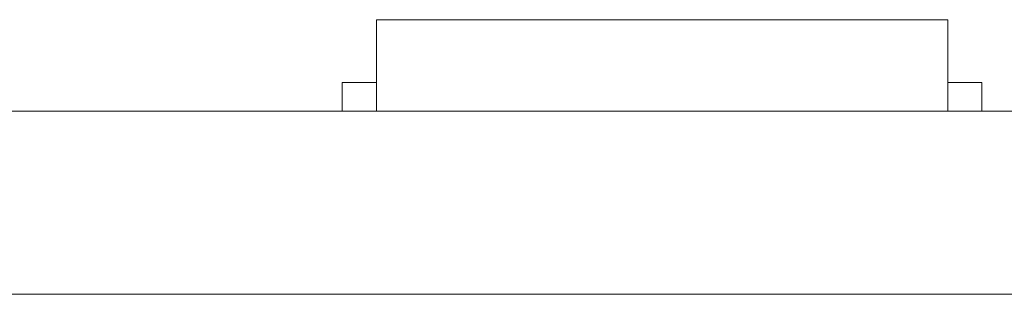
# Model space of a CAD drawing. Header units: inches. Extents: x -36 to 647, y 177 to 609.
# Tile 112 of 256: x 265.87 to 274.49, y 456.47 to 458.87. Entities that reach past the tile are written whole.
import ezdxf

# ---------------------------------------------------------------- set-up
doc = ezdxf.new("R2010")
doc.units = ezdxf.units.IN
doc.header["$MEASUREMENT"] = 0
doc.layers.add('1', color=7, linetype='Continuous')

# ---------------------------------------------------------------- blocks, each defined once
blk = doc.blocks.new('block 2257')
at = {"layer": '1', "color": 155, "lineweight": 18, "true_color": 0x4c7299}
blk.add_lwpolyline([(268.9927, 458.8689), (273.9927, 458.8689)], dxfattribs=at)
blk = doc.blocks.new('block 2258')
at = {"layer": '1', "color": 155, "lineweight": 18, "true_color": 0x4c7299}
blk.add_lwpolyline([(268.6927, 458.3189), (268.9927, 458.3189)], dxfattribs=at)
blk = doc.blocks.new('block 2259')
at = {"layer": '1', "color": 155, "lineweight": 18, "true_color": 0x4c7299}
blk.add_lwpolyline([(274.2927, 458.3189), (273.9927, 458.3189)], dxfattribs=at)
blk = doc.blocks.new('block 2270')
at = {"layer": '1', "color": 155, "lineweight": 18, "true_color": 0x4c7299}
blk.add_lwpolyline([(277.6797, 458.0689), (157.454, 458.0689)], dxfattribs=at)
blk = doc.blocks.new('block 2553')
at = {"layer": '1', "color": 155, "lineweight": 18, "true_color": 0x4c7299}
blk.add_lwpolyline([(268.9927, 458.8689), (268.9927, 458.0689)], dxfattribs=at)
blk = doc.blocks.new('block 2554')
at = {"layer": '1', "color": 155, "lineweight": 18, "true_color": 0x4c7299}
blk.add_lwpolyline([(273.9927, 458.8689), (273.9927, 458.0689)], dxfattribs=at)
blk = doc.blocks.new('block 2555')
at = {"layer": '1', "color": 155, "lineweight": 18, "true_color": 0x4c7299}
blk.add_lwpolyline([(268.6927, 458.3189), (268.6927, 458.0689)], dxfattribs=at)
blk = doc.blocks.new('block 2556')
at = {"layer": '1', "color": 155, "lineweight": 18, "true_color": 0x4c7299}
blk.add_lwpolyline([(274.2927, 458.3189), (274.2927, 458.0689)], dxfattribs=at)
blk = doc.blocks.new('block 2584')
at = {"layer": '1', "color": 155, "lineweight": 18, "true_color": 0x4c7299}
blk.add_lwpolyline([(277.6797, 456.4689), (157.454, 456.4689)], dxfattribs=at)
blk = doc.blocks.new('block 2711')
at = {"layer": '1', "color": 18, "lineweight": 13, "true_color": 0x4c0000}
blk.add_lwpolyline([(146.1153, 458.0689), (266.341, 458.0689)], dxfattribs=at)
blk = doc.blocks.new('block 2712')
at = {"layer": '1', "color": 18, "lineweight": 13, "true_color": 0x4c0000}
blk.add_lwpolyline([(277.6797, 458.0689), (157.454, 458.0689)], dxfattribs=at)
blk = doc.blocks.new('block 2713')
at = {"layer": '1', "color": 18, "lineweight": 13, "true_color": 0x4c0000}
blk.add_lwpolyline([(146.1153, 458.0689), (266.341, 458.0689)], dxfattribs=at)
blk = doc.blocks.new('block 2714')
at = {"layer": '1', "color": 18, "lineweight": 13, "true_color": 0x4c0000}
blk.add_lwpolyline([(277.6797, 458.0689), (157.454, 458.0689)], dxfattribs=at)
blk = doc.blocks.new('block 2747')
at = {"layer": '1', "color": 18, "lineweight": 13, "true_color": 0x4c0000}
blk.add_lwpolyline([(274.1074, 458.0689), (271.0471, 458.0689)], dxfattribs=at)
blk = doc.blocks.new('block 2762')
at = {"layer": '1', "color": 18, "lineweight": 13, "true_color": 0x4c0000}
blk.add_lwpolyline([(274.1074, 458.0689), (271.0471, 458.0689)], dxfattribs=at)
blk = doc.blocks.new('block 2907')
at = {"layer": '1', "color": 18, "lineweight": 13, "true_color": 0x4c0000}
blk.add_lwpolyline([(268.0475, 458.0689), (268.4475, 458.0689)], dxfattribs=at)
blk = doc.blocks.new('block 2908')
at = {"layer": '1', "color": 18, "lineweight": 13, "true_color": 0x4c0000}
blk.add_lwpolyline([(268.0475, 458.0689), (268.4475, 458.0689)], dxfattribs=at)
blk = doc.blocks.new('block 2938')
at = {"layer": '1', "color": 18, "lineweight": 13, "true_color": 0x4c0000}
blk.add_lwpolyline([(274.1074, 458.0689), (271.0471, 458.0689)], dxfattribs=at)
blk = doc.blocks.new('block 2942')
at = {"layer": '1', "color": 18, "lineweight": 13, "true_color": 0x4c0000}
blk.add_lwpolyline([(274.1074, 458.0689), (271.0471, 458.0689)], dxfattribs=at)
blk = doc.blocks.new('block 2945')
at = {"layer": '1', "color": 18, "lineweight": 13, "true_color": 0x4c0000}
blk.add_lwpolyline([(270.841, 458.0689), (277.6797, 458.0689)], dxfattribs=at)
blk = doc.blocks.new('block 2946')
at = {"layer": '1', "color": 18, "lineweight": 13, "true_color": 0x4c0000}
blk.add_lwpolyline([(270.841, 458.0689), (277.6797, 458.0689)], dxfattribs=at)
blk = doc.blocks.new('block 7526')
at = {"layer": '1', "color": 18, "lineweight": 13, "true_color": 0x4c0000}
blk.add_open_spline([(266.341, 458.0689), (266.3412, 458.0689), (266.3572, 458.0689), (266.3572, 458.0689), (266.3572, 458.0689), (266.4005, 458.0689), (266.4005, 458.0689), (266.4005, 458.0689), (266.4719, 458.0689), (266.4719, 458.0689), (266.4719, 458.0689), (266.5711, 458.0689), (266.5711, 458.0689), (266.5711, 458.0689), (266.6969, 458.0689), (266.6969, 458.0689), (266.6969, 458.0689), (266.8467, 458.0689), (266.8467, 458.0689), (266.8467, 458.0689), (267.0174, 458.0689), (267.0174, 458.0689), (267.0174, 458.0689), (267.2049, 458.0689), (267.2049, 458.0689), (267.2049, 458.0689), (267.4051, 458.0689), (267.4051, 458.0689), (267.4051, 458.0689), (267.6163, 458.0689), (267.6163, 458.0689), (267.6163, 458.0689), (267.8439, 458.0689), (267.8439, 458.0689), (267.8439, 458.0689), (268.0849, 458.0689), (268.0849, 458.0689), (268.0849, 458.0689), (268.591, 458.0689), (268.591, 458.0689), (268.591, 458.0689), (269.097, 458.0689), (269.097, 458.0689), (269.097, 458.0689), (269.3381, 458.0689), (269.3381, 458.0689), (269.3381, 458.0689), (269.5656, 458.0689), (269.5656, 458.0689), (269.5656, 458.0689), (269.7769, 458.0689), (269.7769, 458.0689), (269.7769, 458.0689), (269.977, 458.0689), (269.977, 458.0689), (269.977, 458.0689), (270.1646, 458.0689), (270.1646, 458.0689), (270.1646, 458.0689), (270.3353, 458.0689), (270.3353, 458.0689), (270.3353, 458.0689), (270.4851, 458.0689), (270.4851, 458.0689), (270.4851, 458.0689), (270.6108, 458.0689), (270.6108, 458.0689), (270.6108, 458.0689), (270.7101, 458.0689), (270.7101, 458.0689), (270.7101, 458.0689), (270.7815, 458.0689), (270.7815, 458.0689), (270.7815, 458.0689), (270.8248, 458.0689), (270.8248, 458.0689), (270.8248, 458.0689), (270.8408, 458.0689), (270.8408, 458.0689)], degree=3, knots=[0, 0, 0, 0, 1, 1, 1, 2, 2, 2, 3, 3, 3, 4, 4, 4, 5, 5, 5, 6, 6, 6, 7, 7, 7, 8, 8, 8, 9, 9, 9, 10, 10, 10, 11, 11, 11, 12, 12, 12, 13, 13, 13, 14, 14, 14, 15, 15, 15, 16, 16, 16, 17, 17, 17, 18, 18, 18, 19, 19, 19, 20, 20, 20, 21, 21, 21, 22, 22, 22, 23, 23, 23, 24, 24, 24, 25, 25, 25, 26, 26, 26, 26], dxfattribs=at)
blk = doc.blocks.new('block 7542')
at = {"layer": '1', "color": 18, "lineweight": 13, "true_color": 0x4c0000}
blk.add_open_spline([(277.6797, 458.0689), (277.6797, 458.0689), (202.8704, 458.0689), (202.8704, 458.0689), (202.8704, 458.0689), (165.4658, 458.0689), (165.4658, 458.0689), (165.4658, 458.0689), (160.7902, 458.0689), (160.7902, 458.0689), (160.7902, 458.0689), (158.4524, 458.0689), (158.4524, 458.0689), (158.4524, 458.0689), (157.2662, 458.0689), (157.2662, 458.0689), (157.2662, 458.0689), (153.2884, 458.0689), (153.2884, 458.0689), (153.2884, 458.0689), (152.2514, 458.0689), (152.2514, 458.0689), (152.2514, 458.0689), (149.9136, 458.0689), (149.9136, 458.0689), (149.9136, 458.0689), (131.2113, 458.0689), (131.2113, 458.0689), (131.2113, 458.0689), (56.402, 458.0689), (56.402, 458.0689), (56.402, 458.0689), (37.6997, 458.0689), (37.6997, 458.0689), (37.6997, 458.0689), (28.3485, 458.0689), (28.3485, 458.0689), (28.3485, 458.0689), (23.673, 458.0689), (23.673, 458.0689), (23.673, 458.0689), (21.3896, 458.0689), (21.3896, 458.0689), (21.3896, 458.0689), (20.5239, 458.0689), (20.5239, 458.0689), (20.5239, 458.0689), (5.6337, 458.0689), (5.6337, 458.0689), (5.6337, 458.0689), (4.2572, 458.0689), (4.2572, 458.0689), (4.2572, 458.0689), (1.9195, 458.0689), (1.9195, 458.0689), (1.9195, 458.0689), (-2.7561, 458.0689), (-2.7561, 458.0689), (-2.7561, 458.0689), (-12.1073, 458.0689), (-12.1073, 458.0689), (-12.1073, 458.0689), (-14.3267, 458.0689), (-14.3267, 458.0689), (-14.3267, 458.0689), (-13.5047, 458.0689), (-13.5047, 458.0689), (-13.5047, 458.0689), (-11.167, 458.0689), (-11.167, 458.0689), (-11.167, 458.0689), (-6.4914, 458.0689), (-6.4914, 458.0689), (-6.4914, 458.0689), (2.8598, 458.0689), (2.8598, 458.0689), (2.8598, 458.0689), (9.9828, 458.0689), (9.9828, 458.0689), (9.9828, 458.0689), (11.3987, 458.0689), (11.3987, 458.0689), (11.3987, 458.0689), (13.7365, 458.0689), (13.7365, 458.0689), (13.7365, 458.0689), (18.4121, 458.0689), (18.4121, 458.0689), (18.4121, 458.0689), (37.1144, 458.0689), (37.1144, 458.0689), (37.1144, 458.0689), (111.9237, 458.0689), (111.9237, 458.0689), (111.9237, 458.0689), (130.626, 458.0689), (130.626, 458.0689), (130.626, 458.0689), (139.9772, 458.0689), (139.9772, 458.0689), (139.9772, 458.0689), (143.0499, 458.0689), (143.0499, 458.0689), (143.0499, 458.0689), (145.3437, 458.0689), (145.3437, 458.0689), (145.3437, 458.0689), (146.1784, 458.0689), (146.1784, 458.0689), (146.1784, 458.0689), (183.583, 458.0689), (183.583, 458.0689), (183.583, 458.0689), (258.3923, 458.0689), (258.3923, 458.0689), (258.3923, 458.0689), (289.4917, 458.0689), (289.4917, 458.0689), (289.4917, 458.0689), (326.8964, 458.0689), (326.8964, 458.0689), (326.8964, 458.0689), (364.301, 458.0689), (364.301, 458.0689), (364.301, 458.0689), (383.0033, 458.0689), (383.0033, 458.0689), (383.0033, 458.0689), (387.6789, 458.0689), (387.6789, 458.0689), (387.6789, 458.0689), (390.0167, 458.0689), (390.0167, 458.0689), (390.0167, 458.0689), (391.2325, 458.0689), (391.2325, 458.0689), (391.2325, 458.0689), (395.2018, 458.0689), (395.2018, 458.0689), (395.2018, 458.0689), (396.2149, 458.0689), (396.2149, 458.0689), (396.2149, 458.0689), (398.5527, 458.0689), (398.5527, 458.0689), (398.5527, 458.0689), (473.3619, 458.0689), (473.3619, 458.0689), (473.3619, 458.0689), (510.7666, 458.0689), (510.7666, 458.0689), (510.7666, 458.0689), (520.1177, 458.0689), (520.1177, 458.0689), (520.1177, 458.0689), (524.7933, 458.0689), (524.7933, 458.0689), (524.7933, 458.0689), (527.1311, 458.0689), (527.1311, 458.0689), (527.1311, 458.0689), (527.9528, 458.0689), (527.9528, 458.0689), (527.9528, 458.0689), (535.6701, 458.0689), (535.6701, 458.0689), (535.6701, 458.0689), (545.0212, 458.0689), (545.0212, 458.0689), (545.0212, 458.0689), (545.6185, 458.0689), (545.6185, 458.0689), (545.6185, 458.0689), (536.2673, 458.0689), (536.2673, 458.0689), (536.2673, 458.0689), (531.6311, 458.0689), (531.6311, 458.0689), (531.6311, 458.0689), (530.7777, 458.0689), (530.7777, 458.0689), (530.7777, 458.0689), (528.4683, 458.0689), (528.4683, 458.0689), (528.4683, 458.0689), (525.3906, 458.0689), (525.3906, 458.0689), (525.3906, 458.0689), (520.715, 458.0689), (520.715, 458.0689), (520.715, 458.0689), (519.7844, 458.0689), (519.7844, 458.0689), (519.7844, 458.0689), (517.5884, 458.0689), (517.5884, 458.0689), (517.5884, 458.0689), (514.5138, 458.0689), (514.5138, 458.0689), (514.5138, 458.0689), (495.8115, 458.0689), (495.8115, 458.0689), (495.8115, 458.0689), (421.0023, 458.0689), (421.0023, 458.0689), (421.0023, 458.0689), (411.6511, 458.0689), (411.6511, 458.0689), (411.6511, 458.0689), (406.9755, 458.0689), (406.9755, 458.0689), (406.9755, 458.0689), (406.1388, 458.0689), (406.1388, 458.0689), (406.1388, 458.0689), (403.8462, 458.0689), (403.8462, 458.0689), (403.8462, 458.0689), (400.7729, 458.0689), (400.7729, 458.0689), (400.7729, 458.0689), (396.0974, 458.0689), (396.0974, 458.0689), (396.0974, 458.0689), (386.7462, 458.0689), (386.7462, 458.0689), (386.7462, 458.0689), (349.3416, 458.0689), (349.3416, 458.0689), (349.3416, 458.0689), (311.9369, 458.0689), (311.9369, 458.0689), (311.9369, 458.0689), (293.2346, 458.0689), (293.2346, 458.0689), (293.2346, 458.0689), (283.8835, 458.0689), (283.8835, 458.0689), (283.8835, 458.0689), (280.8066, 458.0689), (280.8066, 458.0689), (280.8066, 458.0689), (278.5024, 458.0689), (278.5024, 458.0689), (278.5024, 458.0689), (277.6797, 458.0689), (277.6797, 458.0689)], degree=3, knots=[0, 0, 0, 0, 1, 1, 1, 2, 2, 2, 3, 3, 3, 4, 4, 4, 5, 5, 5, 6, 6, 6, 7, 7, 7, 8, 8, 8, 9, 9, 9, 10, 10, 10, 11, 11, 11, 12, 12, 12, 13, 13, 13, 14, 14, 14, 15, 15, 15, 16, 16, 16, 17, 17, 17, 18, 18, 18, 19, 19, 19, 20, 20, 20, 21, 21, 21, 22, 22, 22, 23, 23, 23, 24, 24, 24, 25, 25, 25, 26, 26, 26, 27, 27, 27, 28, 28, 28, 29, 29, 29, 30, 30, 30, 31, 31, 31, 32, 32, 32, 33, 33, 33, 34, 34, 34, 35, 35, 35, 36, 36, 36, 37, 37, 37, 38, 38, 38, 39, 39, 39, 40, 40, 40, 41, 41, 41, 42, 42, 42, 43, 43, 43, 44, 44, 44, 45, 45, 45, 46, 46, 46, 47, 47, 47, 48, 48, 48, 49, 49, 49, 50, 50, 50, 51, 51, 51, 52, 52, 52, 53, 53, 53, 54, 54, 54, 55, 55, 55, 56, 56, 56, 57, 57, 57, 58, 58, 58, 59, 59, 59, 60, 60, 60, 61, 61, 61, 62, 62, 62, 63, 63, 63, 64, 64, 64, 65, 65, 65, 66, 66, 66, 67, 67, 67, 68, 68, 68, 69, 69, 69, 70, 70, 70, 71, 71, 71, 72, 72, 72, 73, 73, 73, 74, 74, 74, 75, 75, 75, 76, 76, 76, 77, 77, 77, 78, 78, 78, 79, 79, 79, 80, 80, 80, 81, 81, 81, 82, 82, 82, 82], dxfattribs=at)
blk = doc.blocks.new('block 7684')
at = {"layer": '1', "color": 18, "lineweight": 13, "true_color": 0x4c0000}
blk.add_open_spline([(274.4074, 458.0689), (274.2306, 458.0689), (274.0539, 458.0689), (273.8772, 458.0689), (273.8414, 458.0689), (273.8057, 458.0689), (273.77, 458.0689), (272.8623, 458.0689), (271.9547, 458.0689), (271.0471, 458.0689), (270.9505, 458.0689), (270.8539, 458.0689), (270.7574, 458.0689), (270.8539, 458.0689), (270.9505, 458.0689), (271.0471, 458.0689), (271.9547, 458.0689), (272.8623, 458.0689), (273.77, 458.0689), (273.8057, 458.0689), (273.8414, 458.0689), (273.8772, 458.0689), (274.0539, 458.0689), (274.2306, 458.0689), (274.4074, 458.0689), (274.2074, 458.0689), (274.0074, 458.0689), (273.8074, 458.0689), (274.0074, 458.0689), (274.2074, 458.0689), (274.4074, 458.0689)], degree=3, knots=[0, 0, 0, 0, 1, 1, 1, 2, 2, 2, 3, 3, 3, 4, 4, 4, 5, 5, 5, 6, 6, 6, 7, 7, 7, 8, 8, 8, 9, 9, 9, 10, 10, 10, 10], dxfattribs=at)
blk = doc.blocks.new('block 7711')
at = {"layer": '1', "color": 18, "lineweight": 13, "true_color": 0x4c0000}
blk.add_open_spline([(269.9678, 458.0689), (270.0643, 458.0689), (270.1608, 458.0689), (270.2574, 458.0689), (270.1608, 458.0689), (270.0643, 458.0689), (269.9678, 458.0689), (269.7268, 458.0689), (269.4858, 458.0689), (269.2448, 458.0689), (269.2091, 458.0689), (269.1734, 458.0689), (269.1377, 458.0689), (268.9609, 458.0689), (268.7841, 458.0689), (268.6074, 458.0689), (268.8074, 458.0689), (269.0074, 458.0689), (269.2074, 458.0689), (269.0074, 458.0689), (268.8074, 458.0689), (268.6074, 458.0689), (268.7841, 458.0689), (268.9609, 458.0689), (269.1377, 458.0689), (269.1734, 458.0689), (269.2091, 458.0689), (269.2448, 458.0689), (269.4858, 458.0689), (269.7268, 458.0689), (269.9678, 458.0689)], degree=3, knots=[0, 0, 0, 0, 1, 1, 1, 2, 2, 2, 3, 3, 3, 4, 4, 4, 5, 5, 5, 6, 6, 6, 7, 7, 7, 8, 8, 8, 9, 9, 9, 10, 10, 10, 10], dxfattribs=at)
blk = doc.blocks.new('block 7748')
at = {"layer": '1', "color": 18, "lineweight": 13, "true_color": 0x4c0000}
blk.add_open_spline([(269.9678, 458.0689), (270.0643, 458.0689), (270.1608, 458.0689), (270.2574, 458.0689), (270.1608, 458.0689), (270.0643, 458.0689), (269.9678, 458.0689), (269.7268, 458.0689), (269.4858, 458.0689), (269.2448, 458.0689), (269.2091, 458.0689), (269.1734, 458.0689), (269.1377, 458.0689), (268.9609, 458.0689), (268.7841, 458.0689), (268.6074, 458.0689), (268.8074, 458.0689), (269.0074, 458.0689), (269.2074, 458.0689), (269.0074, 458.0689), (268.8074, 458.0689), (268.6074, 458.0689), (268.7841, 458.0689), (268.9609, 458.0689), (269.1377, 458.0689), (269.1734, 458.0689), (269.2091, 458.0689), (269.2448, 458.0689), (269.4858, 458.0689), (269.7268, 458.0689), (269.9678, 458.0689)], degree=3, knots=[0, 0, 0, 0, 1, 1, 1, 2, 2, 2, 3, 3, 3, 4, 4, 4, 5, 5, 5, 6, 6, 6, 7, 7, 7, 8, 8, 8, 9, 9, 9, 10, 10, 10, 10], dxfattribs=at)
blk = doc.blocks.new('block 7792')
at = {"layer": '1', "color": 18, "lineweight": 13, "true_color": 0x4c0000}
blk.add_open_spline([(269.9678, 458.0689), (270.0643, 458.0689), (270.1608, 458.0689), (270.2574, 458.0689), (270.1608, 458.0689), (270.0643, 458.0689), (269.9678, 458.0689), (269.7268, 458.0689), (269.4858, 458.0689), (269.2448, 458.0689), (269.2091, 458.0689), (269.1734, 458.0689), (269.1377, 458.0689), (268.9609, 458.0689), (268.7841, 458.0689), (268.6074, 458.0689), (268.8074, 458.0689), (269.0074, 458.0689), (269.2074, 458.0689), (269.0074, 458.0689), (268.8074, 458.0689), (268.6074, 458.0689), (268.7841, 458.0689), (268.9609, 458.0689), (269.1377, 458.0689), (269.1734, 458.0689), (269.2091, 458.0689), (269.2448, 458.0689), (269.4858, 458.0689), (269.7268, 458.0689), (269.9678, 458.0689)], degree=3, knots=[0, 0, 0, 0, 1, 1, 1, 2, 2, 2, 3, 3, 3, 4, 4, 4, 5, 5, 5, 6, 6, 6, 7, 7, 7, 8, 8, 8, 9, 9, 9, 10, 10, 10, 10], dxfattribs=at)
blk = doc.blocks.new('block 7804')
at = {"layer": '1', "color": 18, "lineweight": 13, "true_color": 0x4c0000}
blk.add_open_spline([(274.4074, 458.0689), (274.2306, 458.0689), (274.0539, 458.0689), (273.8772, 458.0689), (273.8414, 458.0689), (273.8057, 458.0689), (273.77, 458.0689), (272.8623, 458.0689), (271.9547, 458.0689), (271.0471, 458.0689), (270.9505, 458.0689), (270.8539, 458.0689), (270.7574, 458.0689), (270.8539, 458.0689), (270.9505, 458.0689), (271.0471, 458.0689), (271.9547, 458.0689), (272.8623, 458.0689), (273.77, 458.0689), (273.8057, 458.0689), (273.8414, 458.0689), (273.8772, 458.0689), (274.0539, 458.0689), (274.2306, 458.0689), (274.4074, 458.0689), (274.2074, 458.0689), (274.0074, 458.0689), (273.8074, 458.0689), (274.0074, 458.0689), (274.2074, 458.0689), (274.4074, 458.0689)], degree=3, knots=[0, 0, 0, 0, 1, 1, 1, 2, 2, 2, 3, 3, 3, 4, 4, 4, 5, 5, 5, 6, 6, 6, 7, 7, 7, 8, 8, 8, 9, 9, 9, 10, 10, 10, 10], dxfattribs=at)
blk = doc.blocks.new('block 7816')
at = {"layer": '1', "color": 18, "lineweight": 13, "true_color": 0x4c0000}
blk.add_open_spline([(274.4074, 458.0689), (274.2306, 458.0689), (274.0539, 458.0689), (273.8772, 458.0689), (273.8414, 458.0689), (273.8057, 458.0689), (273.77, 458.0689), (272.8623, 458.0689), (271.9547, 458.0689), (271.0471, 458.0689), (270.9505, 458.0689), (270.8539, 458.0689), (270.7574, 458.0689), (270.8539, 458.0689), (270.9505, 458.0689), (271.0471, 458.0689), (271.9547, 458.0689), (272.8623, 458.0689), (273.77, 458.0689), (273.8057, 458.0689), (273.8414, 458.0689), (273.8772, 458.0689), (274.0539, 458.0689), (274.2306, 458.0689), (274.4074, 458.0689), (274.2074, 458.0689), (274.0074, 458.0689), (273.8074, 458.0689), (274.0074, 458.0689), (274.2074, 458.0689), (274.4074, 458.0689)], degree=3, knots=[0, 0, 0, 0, 1, 1, 1, 2, 2, 2, 3, 3, 3, 4, 4, 4, 5, 5, 5, 6, 6, 6, 7, 7, 7, 8, 8, 8, 9, 9, 9, 10, 10, 10, 10], dxfattribs=at)
blk = doc.blocks.new('block 7870')
at = {"layer": '1', "color": 18, "lineweight": 13, "true_color": 0x4c0000}
blk.add_open_spline([(269.9678, 458.0689), (270.0643, 458.0689), (270.1608, 458.0689), (270.2574, 458.0689), (270.1608, 458.0689), (270.0643, 458.0689), (269.9678, 458.0689), (269.7268, 458.0689), (269.4858, 458.0689), (269.2448, 458.0689), (269.2091, 458.0689), (269.1734, 458.0689), (269.1377, 458.0689), (268.9609, 458.0689), (268.7841, 458.0689), (268.6074, 458.0689), (268.8074, 458.0689), (269.0074, 458.0689), (269.2074, 458.0689), (269.0074, 458.0689), (268.8074, 458.0689), (268.6074, 458.0689), (268.7841, 458.0689), (268.9609, 458.0689), (269.1377, 458.0689), (269.1734, 458.0689), (269.2091, 458.0689), (269.2448, 458.0689), (269.4858, 458.0689), (269.7268, 458.0689), (269.9678, 458.0689)], degree=3, knots=[0, 0, 0, 0, 1, 1, 1, 2, 2, 2, 3, 3, 3, 4, 4, 4, 5, 5, 5, 6, 6, 6, 7, 7, 7, 8, 8, 8, 9, 9, 9, 10, 10, 10, 10], dxfattribs=at)
blk = doc.blocks.new('block 7892')
at = {"layer": '1', "color": 18, "lineweight": 13, "true_color": 0x4c0000}
blk.add_open_spline([(274.4074, 458.0689), (274.2306, 458.0689), (274.0539, 458.0689), (273.8772, 458.0689), (273.8414, 458.0689), (273.8057, 458.0689), (273.77, 458.0689), (272.8623, 458.0689), (271.9547, 458.0689), (271.0471, 458.0689), (270.9505, 458.0689), (270.8539, 458.0689), (270.7574, 458.0689), (270.8539, 458.0689), (270.9505, 458.0689), (271.0471, 458.0689), (271.9547, 458.0689), (272.8623, 458.0689), (273.77, 458.0689), (273.8057, 458.0689), (273.8414, 458.0689), (273.8772, 458.0689), (274.0539, 458.0689), (274.2306, 458.0689), (274.4074, 458.0689), (274.2074, 458.0689), (274.0074, 458.0689), (273.8074, 458.0689), (274.0074, 458.0689), (274.2074, 458.0689), (274.4074, 458.0689)], degree=3, knots=[0, 0, 0, 0, 1, 1, 1, 2, 2, 2, 3, 3, 3, 4, 4, 4, 5, 5, 5, 6, 6, 6, 7, 7, 7, 8, 8, 8, 9, 9, 9, 10, 10, 10, 10], dxfattribs=at)
blk = doc.blocks.new('block 7926')
at = {"layer": '1', "color": 18, "lineweight": 13, "true_color": 0x4c0000}
blk.add_open_spline([(277.6797, 458.0689), (277.6797, 458.0689), (202.8704, 458.0689), (202.8704, 458.0689), (202.8704, 458.0689), (165.4658, 458.0689), (165.4658, 458.0689), (165.4658, 458.0689), (160.7902, 458.0689), (160.7902, 458.0689), (160.7902, 458.0689), (158.4524, 458.0689), (158.4524, 458.0689), (158.4524, 458.0689), (157.2662, 458.0689), (157.2662, 458.0689), (157.2662, 458.0689), (153.2884, 458.0689), (153.2884, 458.0689), (153.2884, 458.0689), (152.2514, 458.0689), (152.2514, 458.0689), (152.2514, 458.0689), (149.9136, 458.0689), (149.9136, 458.0689), (149.9136, 458.0689), (131.2113, 458.0689), (131.2113, 458.0689), (131.2113, 458.0689), (56.402, 458.0689), (56.402, 458.0689), (56.402, 458.0689), (37.6997, 458.0689), (37.6997, 458.0689), (37.6997, 458.0689), (28.3485, 458.0689), (28.3485, 458.0689), (28.3485, 458.0689), (23.673, 458.0689), (23.673, 458.0689), (23.673, 458.0689), (21.3896, 458.0689), (21.3896, 458.0689), (21.3896, 458.0689), (20.5239, 458.0689), (20.5239, 458.0689), (20.5239, 458.0689), (5.6337, 458.0689), (5.6337, 458.0689), (5.6337, 458.0689), (4.2572, 458.0689), (4.2572, 458.0689), (4.2572, 458.0689), (1.9195, 458.0689), (1.9195, 458.0689), (1.9195, 458.0689), (-2.7561, 458.0689), (-2.7561, 458.0689), (-2.7561, 458.0689), (-12.1073, 458.0689), (-12.1073, 458.0689), (-12.1073, 458.0689), (-14.3267, 458.0689), (-14.3267, 458.0689), (-14.3267, 458.0689), (-13.5047, 458.0689), (-13.5047, 458.0689), (-13.5047, 458.0689), (-11.167, 458.0689), (-11.167, 458.0689), (-11.167, 458.0689), (-6.4914, 458.0689), (-6.4914, 458.0689), (-6.4914, 458.0689), (2.8598, 458.0689), (2.8598, 458.0689), (2.8598, 458.0689), (9.9828, 458.0689), (9.9828, 458.0689), (9.9828, 458.0689), (11.3987, 458.0689), (11.3987, 458.0689), (11.3987, 458.0689), (13.7365, 458.0689), (13.7365, 458.0689), (13.7365, 458.0689), (18.4121, 458.0689), (18.4121, 458.0689), (18.4121, 458.0689), (37.1144, 458.0689), (37.1144, 458.0689), (37.1144, 458.0689), (111.9237, 458.0689), (111.9237, 458.0689), (111.9237, 458.0689), (130.626, 458.0689), (130.626, 458.0689), (130.626, 458.0689), (139.9772, 458.0689), (139.9772, 458.0689), (139.9772, 458.0689), (143.0499, 458.0689), (143.0499, 458.0689), (143.0499, 458.0689), (145.3437, 458.0689), (145.3437, 458.0689), (145.3437, 458.0689), (146.1784, 458.0689), (146.1784, 458.0689), (146.1784, 458.0689), (183.583, 458.0689), (183.583, 458.0689), (183.583, 458.0689), (258.3923, 458.0689), (258.3923, 458.0689), (258.3923, 458.0689), (289.4917, 458.0689), (289.4917, 458.0689), (289.4917, 458.0689), (326.8964, 458.0689), (326.8964, 458.0689), (326.8964, 458.0689), (364.301, 458.0689), (364.301, 458.0689), (364.301, 458.0689), (383.0033, 458.0689), (383.0033, 458.0689), (383.0033, 458.0689), (387.6789, 458.0689), (387.6789, 458.0689), (387.6789, 458.0689), (390.0167, 458.0689), (390.0167, 458.0689), (390.0167, 458.0689), (391.2325, 458.0689), (391.2325, 458.0689), (391.2325, 458.0689), (395.2018, 458.0689), (395.2018, 458.0689), (395.2018, 458.0689), (396.2149, 458.0689), (396.2149, 458.0689), (396.2149, 458.0689), (398.5527, 458.0689), (398.5527, 458.0689), (398.5527, 458.0689), (473.3619, 458.0689), (473.3619, 458.0689), (473.3619, 458.0689), (510.7666, 458.0689), (510.7666, 458.0689), (510.7666, 458.0689), (520.1177, 458.0689), (520.1177, 458.0689), (520.1177, 458.0689), (524.7933, 458.0689), (524.7933, 458.0689), (524.7933, 458.0689), (527.1311, 458.0689), (527.1311, 458.0689), (527.1311, 458.0689), (527.9528, 458.0689), (527.9528, 458.0689), (527.9528, 458.0689), (535.6701, 458.0689), (535.6701, 458.0689), (535.6701, 458.0689), (545.0212, 458.0689), (545.0212, 458.0689), (545.0212, 458.0689), (545.6185, 458.0689), (545.6185, 458.0689), (545.6185, 458.0689), (536.2673, 458.0689), (536.2673, 458.0689), (536.2673, 458.0689), (531.6311, 458.0689), (531.6311, 458.0689), (531.6311, 458.0689), (530.7777, 458.0689), (530.7777, 458.0689), (530.7777, 458.0689), (528.4683, 458.0689), (528.4683, 458.0689), (528.4683, 458.0689), (525.3906, 458.0689), (525.3906, 458.0689), (525.3906, 458.0689), (520.715, 458.0689), (520.715, 458.0689), (520.715, 458.0689), (519.7844, 458.0689), (519.7844, 458.0689), (519.7844, 458.0689), (517.5884, 458.0689), (517.5884, 458.0689), (517.5884, 458.0689), (514.5138, 458.0689), (514.5138, 458.0689), (514.5138, 458.0689), (495.8115, 458.0689), (495.8115, 458.0689), (495.8115, 458.0689), (421.0023, 458.0689), (421.0023, 458.0689), (421.0023, 458.0689), (411.6511, 458.0689), (411.6511, 458.0689), (411.6511, 458.0689), (406.9755, 458.0689), (406.9755, 458.0689), (406.9755, 458.0689), (406.1388, 458.0689), (406.1388, 458.0689), (406.1388, 458.0689), (403.8462, 458.0689), (403.8462, 458.0689), (403.8462, 458.0689), (400.7729, 458.0689), (400.7729, 458.0689), (400.7729, 458.0689), (396.0974, 458.0689), (396.0974, 458.0689), (396.0974, 458.0689), (386.7462, 458.0689), (386.7462, 458.0689), (386.7462, 458.0689), (349.3416, 458.0689), (349.3416, 458.0689), (349.3416, 458.0689), (311.9369, 458.0689), (311.9369, 458.0689), (311.9369, 458.0689), (293.2346, 458.0689), (293.2346, 458.0689), (293.2346, 458.0689), (283.8835, 458.0689), (283.8835, 458.0689), (283.8835, 458.0689), (280.8066, 458.0689), (280.8066, 458.0689), (280.8066, 458.0689), (278.5024, 458.0689), (278.5024, 458.0689), (278.5024, 458.0689), (277.6797, 458.0689), (277.6797, 458.0689)], degree=3, knots=[0, 0, 0, 0, 1, 1, 1, 2, 2, 2, 3, 3, 3, 4, 4, 4, 5, 5, 5, 6, 6, 6, 7, 7, 7, 8, 8, 8, 9, 9, 9, 10, 10, 10, 11, 11, 11, 12, 12, 12, 13, 13, 13, 14, 14, 14, 15, 15, 15, 16, 16, 16, 17, 17, 17, 18, 18, 18, 19, 19, 19, 20, 20, 20, 21, 21, 21, 22, 22, 22, 23, 23, 23, 24, 24, 24, 25, 25, 25, 26, 26, 26, 27, 27, 27, 28, 28, 28, 29, 29, 29, 30, 30, 30, 31, 31, 31, 32, 32, 32, 33, 33, 33, 34, 34, 34, 35, 35, 35, 36, 36, 36, 37, 37, 37, 38, 38, 38, 39, 39, 39, 40, 40, 40, 41, 41, 41, 42, 42, 42, 43, 43, 43, 44, 44, 44, 45, 45, 45, 46, 46, 46, 47, 47, 47, 48, 48, 48, 49, 49, 49, 50, 50, 50, 51, 51, 51, 52, 52, 52, 53, 53, 53, 54, 54, 54, 55, 55, 55, 56, 56, 56, 57, 57, 57, 58, 58, 58, 59, 59, 59, 60, 60, 60, 61, 61, 61, 62, 62, 62, 63, 63, 63, 64, 64, 64, 65, 65, 65, 66, 66, 66, 67, 67, 67, 68, 68, 68, 69, 69, 69, 70, 70, 70, 71, 71, 71, 72, 72, 72, 73, 73, 73, 74, 74, 74, 75, 75, 75, 76, 76, 76, 77, 77, 77, 78, 78, 78, 79, 79, 79, 80, 80, 80, 81, 81, 81, 82, 82, 82, 82], dxfattribs=at)
blk = doc.blocks.new('block 7936')
at = {"layer": '1', "color": 18, "lineweight": 13, "true_color": 0x4c0000}
blk.add_open_spline([(273.892, 458.0689), (273.8385, 458.0689), (273.8116, 458.0689), (273.8116, 458.0689), (273.8116, 458.0689), (273.8214, 458.0689), (273.8412, 458.0689), (273.8609, 458.0689), (273.8905, 458.0689), (273.9294, 458.0689), (273.9685, 458.0689), (274.0177, 458.0689), (274.0768, 458.0689), (274.1205, 458.0689), (274.1588, 458.0689), (274.1917, 458.0689), (274.2245, 458.0689), (274.2518, 458.0689), (274.2733, 458.0689), (274.2947, 458.0689), (274.3116, 458.0689), (274.3238, 458.0689), (274.3362, 458.0689), (274.3422, 458.0689), (274.3422, 458.0689), (274.3422, 458.0689), (274.3324, 458.0689), (274.3128, 458.0689), (274.2932, 458.0689), (274.2637, 458.0689), (274.2248, 458.0689), (274.1857, 458.0689), (274.1363, 458.0689), (274.0768, 458.0689), (273.9983, 458.0689), (273.9367, 458.0689), (273.892, 458.0689)], degree=3, knots=[0, 0, 0, 0, 1, 1, 1, 2, 2, 2, 3, 3, 3, 4, 4, 4, 5, 5, 5, 6, 6, 6, 7, 7, 7, 8, 8, 8, 9, 9, 9, 10, 10, 10, 11, 11, 11, 12, 12, 12, 12], dxfattribs=at)
blk = doc.blocks.new('block 7937')
at = {"layer": '1', "color": 18, "lineweight": 13, "true_color": 0x4c0000}
blk.add_open_spline([(273.0329, 458.0689), (272.995, 458.0689), (272.957, 458.0689), (272.9191, 458.0689), (272.957, 458.0689), (272.995, 458.0689), (273.033, 458.0689)], degree=3, knots=[0, 0, 0, 0, 1, 1, 1, 2, 2, 2, 2], dxfattribs=at)
blk = doc.blocks.new('block 7939')
at = {"layer": '1', "color": 18, "lineweight": 13, "true_color": 0x4c0000}
blk.add_open_spline([(272.6579, 458.0689), (272.6839, 458.0689), (272.7005, 458.0689), (272.7076, 458.0689), (272.7404, 458.0689), (272.7731, 458.0689), (272.8059, 458.0689), (272.795, 458.0689), (272.7676, 458.0689), (272.7234, 458.0689), (272.6792, 458.0689), (272.625, 458.0689), (272.5605, 458.0689), (272.4799, 458.0689), (272.415, 458.0689), (272.3661, 458.0689), (272.317, 458.0689), (272.2924, 458.0689), (272.2924, 458.0689), (272.2924, 458.0689), (272.303, 458.0689), (272.324, 458.0689), (272.345, 458.0689), (272.3773, 458.0689), (272.4204, 458.0689), (272.4634, 458.0689), (272.5103, 458.0689), (272.5611, 458.0689), (272.625, 458.0689), (272.6774, 458.0689), (272.7182, 458.0689), (272.7588, 458.0689), (272.7848, 458.0689), (272.7965, 458.0689), (272.7641, 458.0689), (272.7317, 458.0689), (272.6993, 458.0689), (272.6899, 458.0689), (272.6737, 458.0689), (272.6502, 458.0689), (272.6267, 458.0689), (272.5983, 458.0689), (272.565, 458.0689), (272.5147, 458.0689), (272.4737, 458.0689), (272.4422, 458.0689), (272.4108, 458.0689), (272.3952, 458.0689), (272.3952, 458.0689), (272.3952, 458.0689), (272.4104, 458.0689), (272.4406, 458.0689), (272.4708, 458.0689), (272.5105, 458.0689), (272.5594, 458.0689), (272.5986, 458.0689), (272.6314, 458.0689), (272.6579, 458.0689)], degree=3, knots=[0, 0, 0, 0, 1, 1, 1, 2, 2, 2, 3, 3, 3, 4, 4, 4, 5, 5, 5, 6, 6, 6, 7, 7, 7, 8, 8, 8, 9, 9, 9, 10, 10, 10, 11, 11, 11, 12, 12, 12, 13, 13, 13, 14, 14, 14, 15, 15, 15, 16, 16, 16, 17, 17, 17, 18, 18, 18, 19, 19, 19, 19], dxfattribs=at)
blk = doc.blocks.new('block 7957')
at = {"layer": '1', "color": 18, "lineweight": 13, "true_color": 0x4c0000}
blk.add_open_spline([(273.5578, 458.0689), (273.5885, 458.0689), (273.6035, 458.0689), (273.6035, 458.0689), (273.6035, 458.0689), (273.5883, 458.0689), (273.5577, 458.0689), (273.5271, 458.0689), (273.4904, 458.0689), (273.4476, 458.0689), (273.403, 458.0689), (273.3645, 458.0689), (273.3314, 458.0689), (273.2985, 458.0689), (273.2821, 458.0689), (273.2821, 458.0689), (273.2821, 458.0689), (273.2977, 458.0689), (273.3289, 458.0689), (273.3602, 458.0689), (273.3989, 458.0689), (273.4447, 458.0689), (273.4909, 458.0689), (273.529, 458.0689), (273.5578, 458.0689)], degree=3, knots=[0, 0, 0, 0, 1, 1, 1, 2, 2, 2, 3, 3, 3, 4, 4, 4, 5, 5, 5, 6, 6, 6, 7, 7, 7, 8, 8, 8, 8], dxfattribs=at)
blk = doc.blocks.new('block 7964')
at = {"layer": '1', "color": 18, "lineweight": 13, "true_color": 0x4c0000}
blk.add_open_spline([(269.8233, 458.0689), (268.8233, 458.0689), (267.8233, 458.0689), (266.8233, 458.0689), (267.8233, 458.0689), (268.8233, 458.0689), (269.8233, 458.0689)], degree=3, knots=[0, 0, 0, 0, 1, 1, 1, 2, 2, 2, 2], dxfattribs=at)
blk = doc.blocks.new('block 7973')
at = {"layer": '1', "color": 18, "lineweight": 13, "true_color": 0x4c0000}
blk.add_open_spline([(273.268, 458.0689), (273.2267, 458.0689), (273.2026, 458.0689), (273.1945, 458.0689), (273.2265, 458.0689), (273.2584, 458.0689), (273.2904, 458.0689), (273.2985, 458.0689), (273.3141, 458.0689), (273.337, 458.0689), (273.36, 458.0689), (273.3895, 458.0689), (273.4253, 458.0689), (273.4559, 458.0689), (273.483, 458.0689), (273.5061, 458.0689), (273.5292, 458.0689), (273.5481, 458.0689), (273.5629, 458.0689), (273.5777, 458.0689), (273.5901, 458.0689), (273.6001, 458.0689), (273.6101, 458.0689), (273.6151, 458.0689), (273.6151, 458.0689), (273.5945, 458.0689), (273.5672, 458.0689), (273.5327, 458.0689), (273.4981, 458.0689), (273.4607, 458.0689), (273.4203, 458.0689), (273.3529, 458.0689), (273.296, 458.0689), (273.2494, 458.0689), (273.2028, 458.0689), (273.1795, 458.0689), (273.1795, 458.0689), (273.1795, 458.0689), (273.2038, 458.0689), (273.2523, 458.0689), (273.301, 458.0689), (273.362, 458.0689), (273.4353, 458.0689), (273.4882, 458.0689), (273.5367, 458.0689), (273.5804, 458.0689), (273.6242, 458.0689), (273.6576, 458.0689), (273.6803, 458.0689), (273.7029, 458.0689), (273.7144, 458.0689), (273.7144, 458.0689), (273.7144, 458.0689), (273.7032, 458.0689), (273.6807, 458.0689), (273.6582, 458.0689), (273.6245, 458.0689), (273.5799, 458.0689), (273.5353, 458.0689), (273.483, 458.0689), (273.423, 458.0689), (273.3595, 458.0689), (273.3075, 458.0689), (273.268, 458.0689)], degree=3, knots=[0, 0, 0, 0, 1, 1, 1, 2, 2, 2, 3, 3, 3, 4, 4, 4, 5, 5, 5, 6, 6, 6, 7, 7, 7, 8, 8, 8, 9, 9, 9, 10, 10, 10, 11, 11, 11, 12, 12, 12, 13, 13, 13, 14, 14, 14, 15, 15, 15, 16, 16, 16, 17, 17, 17, 18, 18, 18, 19, 19, 19, 20, 20, 20, 21, 21, 21, 21], dxfattribs=at)
blk = doc.blocks.new('block 7974')
at = {"layer": '1', "color": 18, "lineweight": 13, "true_color": 0x4c0000}
blk.add_open_spline([(272.1814, 458.0689), (272.1927, 458.0689), (272.2072, 458.0689), (272.2254, 458.0689), (272.2301, 458.0689), (272.2349, 458.0689), (272.2397, 458.0689), (272.2116, 458.0689), (272.1864, 458.0689), (272.1644, 458.0689), (272.1279, 458.0689), (272.0998, 458.0689), (272.0799, 458.0689), (272.0599, 458.0689), (272.0459, 458.0689), (272.0378, 458.0689), (272.0298, 458.0689), (272.0256, 458.0689), (272.0256, 458.0689), (272.0011, 458.0689), (271.9767, 458.0689), (271.9523, 458.0689), (271.9767, 458.0689), (272.0011, 458.0689), (272.0255, 458.0689), (272.0586, 458.0689), (272.0917, 458.0689), (272.1248, 458.0689), (272.1583, 458.0689), (272.1918, 458.0689), (272.2254, 458.0689), (272.1918, 458.0689), (272.1583, 458.0689), (272.1248, 458.0689), (272.1248, 458.0689), (272.1267, 458.0689), (272.1302, 458.0689), (272.1554, 458.0689), (272.1667, 458.0689), (272.1814, 458.0689)], degree=3, knots=[0, 0, 0, 0, 1, 1, 1, 2, 2, 2, 3, 3, 3, 4, 4, 4, 5, 5, 5, 6, 6, 6, 7, 7, 7, 8, 8, 8, 9, 9, 9, 10, 10, 10, 11, 11, 11, 12, 12, 12, 13, 13, 13, 13], dxfattribs=at)
blk = doc.blocks.new('block 7975')
at = {"layer": '1', "color": 18, "lineweight": 13, "true_color": 0x4c0000}
blk.add_open_spline([(269.8233, 458.0689), (268.8233, 458.0689), (267.8233, 458.0689), (266.8233, 458.0689), (267.8233, 458.0689), (268.8233, 458.0689), (269.8233, 458.0689)], degree=3, knots=[0, 0, 0, 0, 1, 1, 1, 2, 2, 2, 2], dxfattribs=at)
blk = doc.blocks.new('block 7990')
at = {"layer": '1', "color": 18, "lineweight": 13, "true_color": 0x4c0000}
blk.add_lwpolyline([(273.6151, 458.0689), (273.6151, 458.0689)], dxfattribs=at)
blk = doc.blocks.new('block 7991')
at = {"layer": '1', "color": 18, "lineweight": 13, "true_color": 0x4c0000}
blk.add_open_spline([(272.1302, 458.0689), (272.1338, 458.0689), (272.1394, 458.0689), (272.1473, 458.0689)], degree=3, dxfattribs=at)
blk = doc.blocks.new('block 8008')
at = {"layer": '1', "color": 18, "lineweight": 13, "true_color": 0x4c0000}
blk.add_open_spline([(273.9658, 458.0689), (273.9315, 458.0689), (273.9142, 458.0689), (273.9142, 458.0689), (273.9142, 458.0689), (273.9298, 458.0689), (273.9611, 458.0689), (273.9924, 458.0689), (274.031, 458.0689), (274.0768, 458.0689), (274.1228, 458.0689), (274.1613, 458.0689), (274.1925, 458.0689), (274.2236, 458.0689), (274.2396, 458.0689), (274.2396, 458.0689), (274.2396, 458.0689), (274.2237, 458.0689), (274.1925, 458.0689), (274.1612, 458.0689), (274.1224, 458.0689), (274.0757, 458.0689), (274.0299, 458.0689), (273.9933, 458.0689), (273.9658, 458.0689)], degree=3, knots=[0, 0, 0, 0, 1, 1, 1, 2, 2, 2, 3, 3, 3, 4, 4, 4, 5, 5, 5, 6, 6, 6, 7, 7, 7, 8, 8, 8, 8], dxfattribs=at)
blk = doc.blocks.new('block 8010')
at = {"layer": '1', "color": 18, "lineweight": 13, "true_color": 0x4c0000}
blk.add_open_spline([(273.0329, 458.0689), (272.995, 458.0689), (272.957, 458.0689), (272.9191, 458.0689), (272.957, 458.0689), (272.995, 458.0689), (273.033, 458.0689)], degree=3, knots=[0, 0, 0, 0, 1, 1, 1, 2, 2, 2, 2], dxfattribs=at)
blk = doc.blocks.new('block 8182')
at = {"layer": '1', "color": 18, "lineweight": 13, "true_color": 0x4c0000}
blk.add_open_spline([(266.8573, 458.0689), (266.8619, 458.0689), (266.8677, 458.0689), (266.8677, 458.0689), (266.8677, 458.0689), (266.876, 458.0689), (266.876, 458.0689), (266.876, 458.0689), (266.8867, 458.0689), (266.8867, 458.0689), (266.8867, 458.0689), (266.8996, 458.0689), (266.8996, 458.0689), (266.8996, 458.0689), (266.9146, 458.0689), (266.9146, 458.0689), (266.9146, 458.0689), (266.9313, 458.0689), (266.9313, 458.0689), (266.9313, 458.0689), (266.9496, 458.0689), (266.9496, 458.0689), (266.9496, 458.0689), (266.9689, 458.0689), (266.9689, 458.0689), (266.9689, 458.0689), (266.9892, 458.0689), (266.9892, 458.0689), (266.9892, 458.0689), (267.0108, 458.0689), (267.0108, 458.0689), (267.0108, 458.0689), (267.0337, 458.0689), (267.0337, 458.0689), (267.0337, 458.0689), (267.0576, 458.0689), (267.0576, 458.0689), (267.0576, 458.0689), (267.1074, 458.0689), (267.1074, 458.0689), (267.1074, 458.0689), (267.1571, 458.0689), (267.1571, 458.0689), (267.1571, 458.0689), (267.1811, 458.0689), (267.1811, 458.0689), (267.1811, 458.0689), (267.204, 458.0689), (267.204, 458.0689), (267.204, 458.0689), (267.2256, 458.0689), (267.2256, 458.0689), (267.2256, 458.0689), (267.2458, 458.0689), (267.2458, 458.0689), (267.2458, 458.0689), (267.2652, 458.0689), (267.2652, 458.0689), (267.2652, 458.0689), (267.2834, 458.0689), (267.2834, 458.0689), (267.2834, 458.0689), (267.3002, 458.0689), (267.3002, 458.0689), (267.3002, 458.0689), (267.3151, 458.0689), (267.3151, 458.0689), (267.3151, 458.0689), (267.328, 458.0689), (267.328, 458.0689), (267.328, 458.0689), (267.3387, 458.0689), (267.3387, 458.0689), (267.3387, 458.0689), (267.347, 458.0689), (267.347, 458.0689), (267.347, 458.0689), (267.3529, 458.0689), (267.3529, 458.0689), (267.3529, 458.0689), (267.347, 458.0689), (267.347, 458.0689), (267.347, 458.0689), (267.3387, 458.0689), (267.3387, 458.0689), (267.3387, 458.0689), (267.328, 458.0689), (267.328, 458.0689), (267.328, 458.0689), (267.3151, 458.0689), (267.3151, 458.0689), (267.3151, 458.0689), (267.3002, 458.0689), (267.3002, 458.0689), (267.3002, 458.0689), (267.2834, 458.0689), (267.2834, 458.0689), (267.2834, 458.0689), (267.2652, 458.0689), (267.2652, 458.0689), (267.2652, 458.0689), (267.2458, 458.0689), (267.2458, 458.0689), (267.2458, 458.0689), (267.2256, 458.0689), (267.2256, 458.0689), (267.2256, 458.0689), (267.204, 458.0689), (267.204, 458.0689), (267.204, 458.0689), (267.1811, 458.0689), (267.1811, 458.0689), (267.1811, 458.0689), (267.1571, 458.0689), (267.1571, 458.0689), (267.1571, 458.0689), (267.1074, 458.0689), (267.1074, 458.0689), (267.1074, 458.0689), (267.0576, 458.0689), (267.0576, 458.0689), (267.0576, 458.0689), (267.0337, 458.0689), (267.0337, 458.0689), (267.0337, 458.0689), (267.0108, 458.0689), (267.0108, 458.0689), (267.0108, 458.0689), (266.9892, 458.0689), (266.9892, 458.0689), (266.9892, 458.0689), (266.9689, 458.0689), (266.9689, 458.0689), (266.9689, 458.0689), (266.9496, 458.0689), (266.9496, 458.0689), (266.9496, 458.0689), (266.9313, 458.0689), (266.9313, 458.0689), (266.9313, 458.0689), (266.9146, 458.0689), (266.9146, 458.0689), (266.9146, 458.0689), (266.8996, 458.0689), (266.8996, 458.0689), (266.8996, 458.0689), (266.8867, 458.0689), (266.8867, 458.0689), (266.8867, 458.0689), (266.876, 458.0689), (266.876, 458.0689), (266.876, 458.0689), (266.8677, 458.0689), (266.8677, 458.0689), (266.8677, 458.0689), (266.8619, 458.0689), (266.8619, 458.0689)], degree=3, knots=[0, 0, 0, 0, 1, 1, 1, 2, 2, 2, 3, 3, 3, 4, 4, 4, 5, 5, 5, 6, 6, 6, 7, 7, 7, 8, 8, 8, 9, 9, 9, 10, 10, 10, 11, 11, 11, 12, 12, 12, 13, 13, 13, 14, 14, 14, 15, 15, 15, 16, 16, 16, 17, 17, 17, 18, 18, 18, 19, 19, 19, 20, 20, 20, 21, 21, 21, 22, 22, 22, 23, 23, 23, 24, 24, 24, 25, 25, 25, 26, 26, 26, 27, 27, 27, 28, 28, 28, 29, 29, 29, 30, 30, 30, 31, 31, 31, 32, 32, 32, 33, 33, 33, 34, 34, 34, 35, 35, 35, 36, 36, 36, 37, 37, 37, 38, 38, 38, 39, 39, 39, 40, 40, 40, 41, 41, 41, 42, 42, 42, 43, 43, 43, 44, 44, 44, 45, 45, 45, 46, 46, 46, 47, 47, 47, 48, 48, 48, 49, 49, 49, 50, 50, 50, 51, 51, 51, 52, 52, 52, 52], dxfattribs=at)
blk = doc.blocks.new('block 8192')
at = {"layer": '1', "color": 18, "lineweight": 13, "true_color": 0x4c0000}
blk.add_open_spline([(266.8573, 458.0689), (266.8619, 458.0689), (266.8677, 458.0689), (266.8677, 458.0689), (266.8677, 458.0689), (266.876, 458.0689), (266.876, 458.0689), (266.876, 458.0689), (266.8867, 458.0689), (266.8867, 458.0689), (266.8867, 458.0689), (266.8996, 458.0689), (266.8996, 458.0689), (266.8996, 458.0689), (266.9146, 458.0689), (266.9146, 458.0689), (266.9146, 458.0689), (266.9313, 458.0689), (266.9313, 458.0689), (266.9313, 458.0689), (266.9496, 458.0689), (266.9496, 458.0689), (266.9496, 458.0689), (266.9689, 458.0689), (266.9689, 458.0689), (266.9689, 458.0689), (266.9892, 458.0689), (266.9892, 458.0689), (266.9892, 458.0689), (267.0108, 458.0689), (267.0108, 458.0689), (267.0108, 458.0689), (267.0337, 458.0689), (267.0337, 458.0689), (267.0337, 458.0689), (267.0576, 458.0689), (267.0576, 458.0689), (267.0576, 458.0689), (267.1074, 458.0689), (267.1074, 458.0689), (267.1074, 458.0689), (267.1571, 458.0689), (267.1571, 458.0689), (267.1571, 458.0689), (267.1811, 458.0689), (267.1811, 458.0689), (267.1811, 458.0689), (267.204, 458.0689), (267.204, 458.0689), (267.204, 458.0689), (267.2256, 458.0689), (267.2256, 458.0689), (267.2256, 458.0689), (267.2458, 458.0689), (267.2458, 458.0689), (267.2458, 458.0689), (267.2652, 458.0689), (267.2652, 458.0689), (267.2652, 458.0689), (267.2834, 458.0689), (267.2834, 458.0689), (267.2834, 458.0689), (267.3002, 458.0689), (267.3002, 458.0689), (267.3002, 458.0689), (267.3151, 458.0689), (267.3151, 458.0689), (267.3151, 458.0689), (267.328, 458.0689), (267.328, 458.0689), (267.328, 458.0689), (267.3387, 458.0689), (267.3387, 458.0689), (267.3387, 458.0689), (267.347, 458.0689), (267.347, 458.0689), (267.347, 458.0689), (267.3529, 458.0689), (267.3529, 458.0689), (267.3529, 458.0689), (267.347, 458.0689), (267.347, 458.0689), (267.347, 458.0689), (267.3387, 458.0689), (267.3387, 458.0689), (267.3387, 458.0689), (267.328, 458.0689), (267.328, 458.0689), (267.328, 458.0689), (267.3151, 458.0689), (267.3151, 458.0689), (267.3151, 458.0689), (267.3002, 458.0689), (267.3002, 458.0689), (267.3002, 458.0689), (267.2834, 458.0689), (267.2834, 458.0689), (267.2834, 458.0689), (267.2652, 458.0689), (267.2652, 458.0689), (267.2652, 458.0689), (267.2458, 458.0689), (267.2458, 458.0689), (267.2458, 458.0689), (267.2256, 458.0689), (267.2256, 458.0689), (267.2256, 458.0689), (267.204, 458.0689), (267.204, 458.0689), (267.204, 458.0689), (267.1811, 458.0689), (267.1811, 458.0689), (267.1811, 458.0689), (267.1571, 458.0689), (267.1571, 458.0689), (267.1571, 458.0689), (267.1074, 458.0689), (267.1074, 458.0689), (267.1074, 458.0689), (267.0576, 458.0689), (267.0576, 458.0689), (267.0576, 458.0689), (267.0337, 458.0689), (267.0337, 458.0689), (267.0337, 458.0689), (267.0108, 458.0689), (267.0108, 458.0689), (267.0108, 458.0689), (266.9892, 458.0689), (266.9892, 458.0689), (266.9892, 458.0689), (266.9689, 458.0689), (266.9689, 458.0689), (266.9689, 458.0689), (266.9496, 458.0689), (266.9496, 458.0689), (266.9496, 458.0689), (266.9313, 458.0689), (266.9313, 458.0689), (266.9313, 458.0689), (266.9146, 458.0689), (266.9146, 458.0689), (266.9146, 458.0689), (266.8996, 458.0689), (266.8996, 458.0689), (266.8996, 458.0689), (266.8867, 458.0689), (266.8867, 458.0689), (266.8867, 458.0689), (266.876, 458.0689), (266.876, 458.0689), (266.876, 458.0689), (266.8677, 458.0689), (266.8677, 458.0689), (266.8677, 458.0689), (266.8619, 458.0689), (266.8619, 458.0689)], degree=3, knots=[0, 0, 0, 0, 1, 1, 1, 2, 2, 2, 3, 3, 3, 4, 4, 4, 5, 5, 5, 6, 6, 6, 7, 7, 7, 8, 8, 8, 9, 9, 9, 10, 10, 10, 11, 11, 11, 12, 12, 12, 13, 13, 13, 14, 14, 14, 15, 15, 15, 16, 16, 16, 17, 17, 17, 18, 18, 18, 19, 19, 19, 20, 20, 20, 21, 21, 21, 22, 22, 22, 23, 23, 23, 24, 24, 24, 25, 25, 25, 26, 26, 26, 27, 27, 27, 28, 28, 28, 29, 29, 29, 30, 30, 30, 31, 31, 31, 32, 32, 32, 33, 33, 33, 34, 34, 34, 35, 35, 35, 36, 36, 36, 37, 37, 37, 38, 38, 38, 39, 39, 39, 40, 40, 40, 41, 41, 41, 42, 42, 42, 43, 43, 43, 44, 44, 44, 45, 45, 45, 46, 46, 46, 47, 47, 47, 48, 48, 48, 49, 49, 49, 50, 50, 50, 51, 51, 51, 52, 52, 52, 52], dxfattribs=at)
blk = doc.blocks.new('block 8209')
at = {"layer": '1', "color": 18, "lineweight": 13, "true_color": 0x4c0000}
blk.add_open_spline([(266.341, 458.0689), (266.3412, 458.0689), (266.3572, 458.0689), (266.3572, 458.0689), (266.3572, 458.0689), (266.4005, 458.0689), (266.4005, 458.0689), (266.4005, 458.0689), (266.4719, 458.0689), (266.4719, 458.0689), (266.4719, 458.0689), (266.5711, 458.0689), (266.5711, 458.0689), (266.5711, 458.0689), (266.6969, 458.0689), (266.6969, 458.0689), (266.6969, 458.0689), (266.8467, 458.0689), (266.8467, 458.0689), (266.8467, 458.0689), (267.0174, 458.0689), (267.0174, 458.0689), (267.0174, 458.0689), (267.2049, 458.0689), (267.2049, 458.0689), (267.2049, 458.0689), (267.4051, 458.0689), (267.4051, 458.0689), (267.4051, 458.0689), (267.6163, 458.0689), (267.6163, 458.0689), (267.6163, 458.0689), (267.8439, 458.0689), (267.8439, 458.0689), (267.8439, 458.0689), (268.0849, 458.0689), (268.0849, 458.0689), (268.0849, 458.0689), (268.591, 458.0689), (268.591, 458.0689), (268.591, 458.0689), (269.097, 458.0689), (269.097, 458.0689), (269.097, 458.0689), (269.3381, 458.0689), (269.3381, 458.0689), (269.3381, 458.0689), (269.5656, 458.0689), (269.5656, 458.0689), (269.5656, 458.0689), (269.7769, 458.0689), (269.7769, 458.0689), (269.7769, 458.0689), (269.977, 458.0689), (269.977, 458.0689), (269.977, 458.0689), (270.1646, 458.0689), (270.1646, 458.0689), (270.1646, 458.0689), (270.3353, 458.0689), (270.3353, 458.0689), (270.3353, 458.0689), (270.4851, 458.0689), (270.4851, 458.0689), (270.4851, 458.0689), (270.6108, 458.0689), (270.6108, 458.0689), (270.6108, 458.0689), (270.7101, 458.0689), (270.7101, 458.0689), (270.7101, 458.0689), (270.7815, 458.0689), (270.7815, 458.0689), (270.7815, 458.0689), (270.8248, 458.0689), (270.8248, 458.0689), (270.8248, 458.0689), (270.8408, 458.0689), (270.8408, 458.0689)], degree=3, knots=[0, 0, 0, 0, 1, 1, 1, 2, 2, 2, 3, 3, 3, 4, 4, 4, 5, 5, 5, 6, 6, 6, 7, 7, 7, 8, 8, 8, 9, 9, 9, 10, 10, 10, 11, 11, 11, 12, 12, 12, 13, 13, 13, 14, 14, 14, 15, 15, 15, 16, 16, 16, 17, 17, 17, 18, 18, 18, 19, 19, 19, 20, 20, 20, 21, 21, 21, 22, 22, 22, 23, 23, 23, 24, 24, 24, 25, 25, 25, 26, 26, 26, 26], dxfattribs=at)

msp = doc.modelspace()

# ---------------------------------------------------------------- block references
at = {"layer": '1'}
for name in ['block 2257', 'block 2553', 'block 2554', 'block 2258', 'block 2555', 'block 2259', 'block 2556', 'block 7542', 'block 7926', 'block 2711', 'block 2713', 'block 2270', 'block 2712', 'block 2714', 'block 7526', 'block 8209', 'block 7964', 'block 7975', 'block 8182', 'block 8192', 'block 2907', 'block 2908', 'block 7711', 'block 7748', 'block 7792', 'block 7870', 'block 7684', 'block 7804', 'block 7816', 'block 7892', 'block 2945', 'block 2946', 'block 2747', 'block 2762', 'block 2938', 'block 2942', 'block 7974', 'block 7991', 'block 7939', 'block 7937', 'block 8010', 'block 7973', 'block 7957', 'block 7990', 'block 7936', 'block 8008', 'block 2584']:
    msp.add_blockref(name, (0, 0), dxfattribs=at)

doc.saveas('drawing.dxf')
